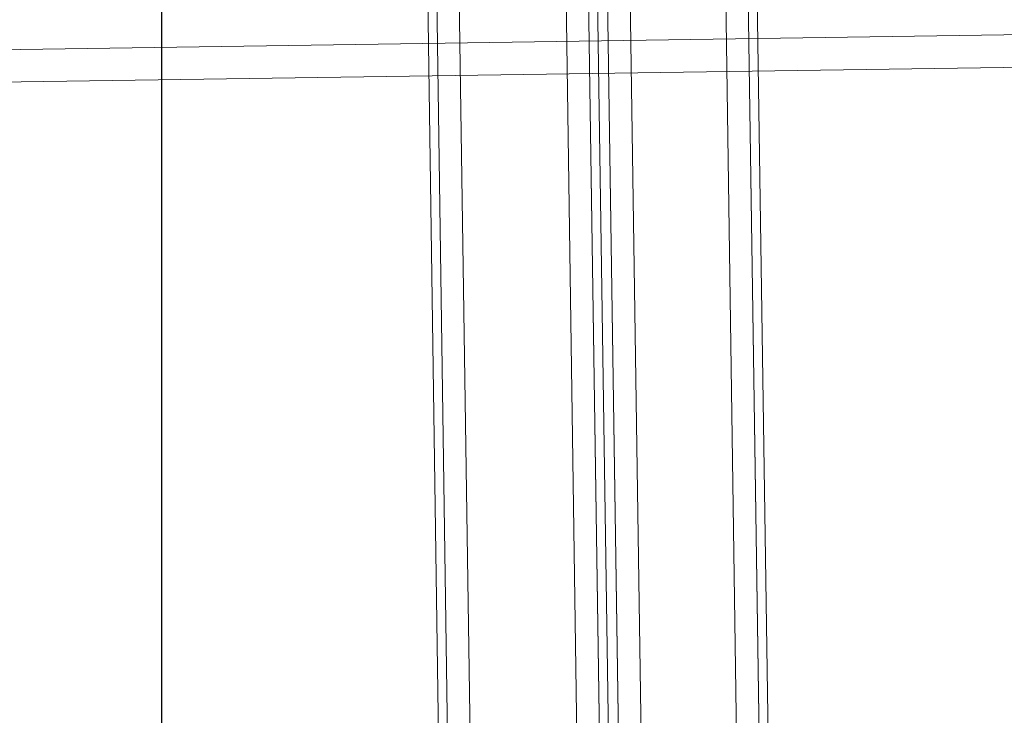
# Model space of a CAD drawing. Extents: x 147111805 to 147230536, y 410950310 to 411028142.
# Tile 239 of 256: x 147187258 to 147187443, y 410985063 to 410985193. Entities that reach past the tile are written whole.
import ezdxf

# ---------------------------------------------------------------- set-up
doc = ezdxf.new("R2010")
doc.units = 0
doc.header["$LTSCALE"] = 100
doc.layers.add('T--A9041--_VERHARDINGEN_Tegels', color=9, linetype='Continuous', transparency=0.3)
doc.layers.add('T--L9071--_TERREINMEUBILAIR_Stoelen', color=1, linetype='Continuous')

# ---------------------------------------------------------------- blocks, each defined once
blk = doc.blocks.new('Picknicktafel 180x160cm')
at = {"layer": 'T--L9071--_TERREINMEUBILAIR_Stoelen', "lineweight": 0}
for p, q in [((1579.41, 1588.06), (1579.41, 1.06)), ((1583.63, 1589.12), (1583.63, 0)), ((1601.57, 0), (1601.57, 1589.12)), ((1605.79, 1588.06), (1605.79, 1.06)), ((1577.51, 3.59), (1577.51, 1585.53)), ((1607.48, 1585.53), (1607.48, 3.59)), ((1577.51, 1540.57), (1577.51, 48.55)), ((1607.48, 1540.57), (1607.48, 48.55)), ((1579.41, 1538.03), (1579.41, 51.08)), ((1605.79, 1538.03), (1605.79, 51.08)), ((1583.63, 1537.19), (1583.63, 52.14)), ((1601.57, 1537.19), (1601.57, 52.14)), ((1551.54, 1066.24), (1551.54, 1452.33)), ((1571.6, 1452.33), (1571.6, 1066.24)), ((1547.32, 1450.22), (1547.32, 1064.34)), ((1575.82, 1450.22), (1575.82, 1064.34)), ((1545.63, 1445.36), (1545.63, 1059.48)), ((1577.51, 1059.48), (1577.51, 1445.36)), ((1545.63, 963.43), (1545.63, 1349.31)), ((1577.51, 1349.31), (1577.51, 963.43)), ((1547.32, 1344.46), (1547.32, 958.58)), ((1575.82, 1344.46), (1575.82, 958.58)), ((1551.54, 1342.56), (1551.54, 956.47)), ((1571.6, 956.47), (1571.6, 1342.56)), ((6.12, 1300.97), (1794.09, 1300.97)), ((6.12, 1300.97), (1794.09, 1300.97)), ((1794.09, 1300.97), (6.12, 1300.97)), ((1794.09, 1300.97), (6.12, 1300.97)), ((6.12, 1294.85), (1794.09, 1294.85)), ((6.12, 1294.85), (1794.09, 1294.85)), ((1794.09, 1294.85), (6.12, 1294.85)), ((1794.09, 1294.85), (6.12, 1294.85))]:
    blk.add_line(p, q, dxfattribs=at)

msp = doc.modelspace()

# ---------------------------------------------------------------- hatches: boundary and pattern name
at = {"layer": 'T--A9041--_VERHARDINGEN_Tegels'}
h = msp.add_hatch(dxfattribs=at)
h.set_pattern_fill('ANSI37', color=256, scale=200, angle=45)
h.paths.add_polyline_path([(147190078.15, 410991756.42), (147190048.63, 410993756.2), (147189886, 411004255), (147184436, 411004255), (147184436, 411003375), (147181049.9, 411003375), (147181043.1, 411000675), (147181056, 411000675), (147188886, 411000675), (147188886, 410998065), (147189571, 410998065), (147189571, 410997065), (147188886, 410997065), (147188886, 410994455), (147181056, 410994455), (147181040.96, 410994455.01), (147181039.03, 410987549.11), (147182124.02, 410987549.11), (147182124.02, 410985174.11), (147181037.4, 410985174.11), (147181028.88, 410972766.99), (147181689.39, 410972780.1), (147190353.36, 410972785.82), (147190319.88, 410975378.2)])

# ---------------------------------------------------------------- block references
at = {"layer": 'T--L9071--_TERREINMEUBILAIR_Stoelen', "rotation": 0.8455994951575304}
msp.add_blockref('Picknicktafel 180x160cm', (147185808.46, 410983865.33), dxfattribs=at)

doc.saveas('drawing.dxf')
